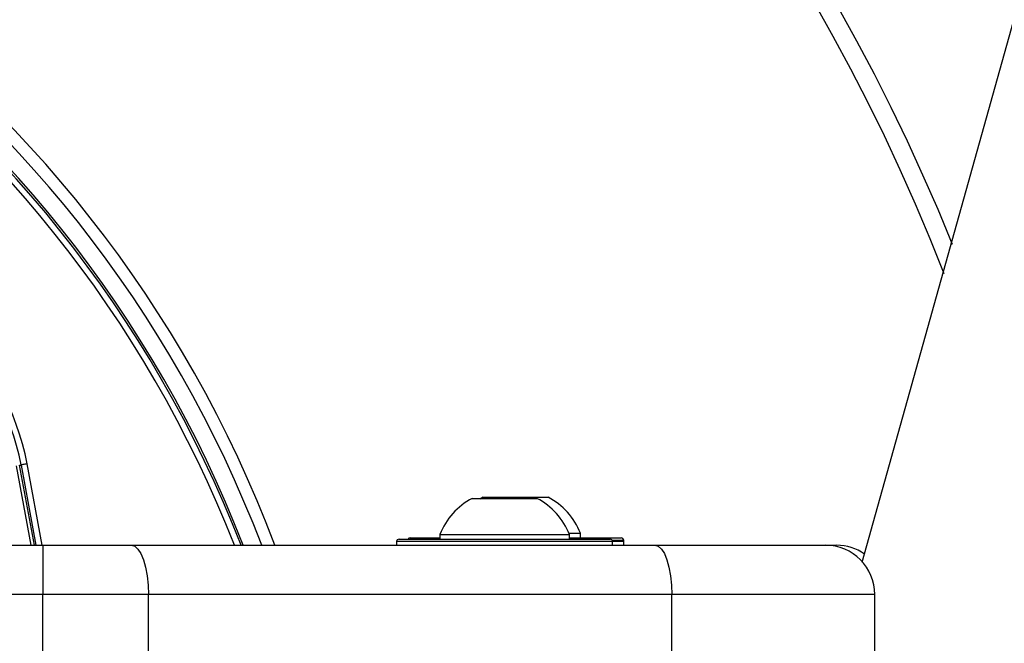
# Paper-space layout '4M DUO Surface plate' of a CAD drawing. Header units: millimetres. Extents: x 20 to 26560, y 40 to 17993.
# Tile 63 of 87: x 9244 to 9404, y 13319 to 13420. Entities that reach past the tile are written whole.
import ezdxf

# ---------------------------------------------------------------- set-up
doc = ezdxf.new("R2010")
doc.units = ezdxf.units.MM
doc.layers.add('COMPONENT_GEOMETRY', color=7, linetype='Continuous')
doc.styles.add('SLDTEXTSTYLE0', font='TXT', dxfattribs={"width": 0.75})
doc.dimstyles.new('SLDDIMSTYLE0', dxfattribs={"dimtxt": 150, "dimasz": 6.604, "dimexe": 0, "dimexo": 0.0625, "dimgap": 37.5, "dimtad": 0, "dimtih": 1, "dimtoh": 1, "dimdec": 0, "dimlfac": 0.5, "dimrnd": 1e-09, "dimzin": 12, "dimdsep": 46, "dimtxsty": 'SLDTEXTSTYLE0', "dimsah": 1, "dimcen": 0.09, "dimadec": 0, "dimazin": 3, "dimtfac": 1, "dimtdec": 0, "dimtofl": 0, "dimtmove": 0, "dimatfit": 3, "dimfxl": 1, "dimfrac": 2, "dimtolj": 1, "dimtzin": 12, "dimarcsym": 0})

# ---------------------------------------------------------------- blocks, each defined once
blk = doc.blocks.new('_D_8')
at = {"layer": 'COMPONENT_GEOMETRY', "color": 7, "ltscale": 2}
for p, q in [((1221.17, 13266.97), (1221.17, 17923.1)), ((16975.75, 13266.97), (16975.75, 17923.1)), ((1221.17, 17916.75), (8876.79, 17916.75)), ((16975.75, 17916.75), (9320.13, 17916.75))]:
    blk.add_line(p, q, dxfattribs=at)
for points in [[(1221.17, 17916.75), (1227.77, 17915.73), (1227.77, 17917.77)], [(16975.75, 17916.75), (16969.15, 17917.77), (16969.15, 17915.73)]]:
    blk.add_solid(points, dxfattribs=at)
at = {"layer": 'COMPONENT_GEOMETRY', "color": 7, "ltscale": 2, "insert": (8876.79, 17991.05), "char_height": 150, "attachment_point": 1, "style": 'SLDTEXTSTYLE0'}
blk.add_mtext('7877', dxfattribs=at)

psp = doc.layouts.new('4M DUO Surface plate')

# ---------------------------------------------------------------- linework, layer by layer
at = {"color": 7, "linetype": 'Continuous', "lineweight": 25, "ltscale": 2}
for p, q in [((9380.77, 13332.22), (10149.36, 16082.34)), ((9244.26, 13347.9), (9244.5, 13347.95)), ((9244.5, 13347.95), (9246.91, 13334.93)), ((9317.59, 13342.53), (9328.09, 13342.53)), ((9319.39, 13342.73), (9318.84, 13342.42)), ((9319.39, 13342.73), (9329.89, 13342.73)), ((9312.34, 13336.69), (9312.34, 13335.93)), ((9312.34, 13336.69), (9333.34, 13336.69)), ((9333.26, 13336.89), (9335.14, 13336.89)), ((9333.34, 13335.93), (9333.34, 13336.69)), ((9335.14, 13336.13), (9335.14, 13336.89)), ((9227.58, 13334.93), (9248.03, 13334.93)), ((9248.03, 13334.93), (9262.39, 13334.93)), ((9248.03, 13334.93), (9248.03, 13326.93)), ((9262.39, 13334.93), (9347.21, 13334.93)), ((9305.34, 13335.53), (9305.34, 13334.93)), ((9305.34, 13335.53), (9305.34, 13334.93)), ((9305.74, 13335.93), (9339.94, 13335.93)), ((9307.54, 13336.13), (9312.34, 13336.13)), ((9333.34, 13336.13), (9341.74, 13336.13)), ((9340.34, 13334.93), (9340.34, 13335.53)), ((9340.34, 13334.93), (9340.34, 13335.53)), ((9342.14, 13334.93), (9342.14, 13335.73)), ((9342.14, 13334.93), (9342.14, 13335.53)), ((9347.21, 13334.93), (9374.84, 13334.93)), ((9374.84, 13334.93), (9376.64, 13334.93)), ((9248.03, 13326.93), (9228.21, 13326.93)), ((9265.13, 13326.93), (9248.03, 13326.93)), ((9248.03, 13316.49), (9248.03, 13326.93)), ((9265.13, 13316.93), (9265.13, 13326.93)), ((9349.94, 13326.93), (9265.13, 13326.93)), ((9349.94, 13316.93), (9349.94, 13326.93)), ((9382.84, 13326.93), (9349.94, 13326.93)), ((9382.84, 13316.93), (9382.84, 13326.93))]:
    psp.add_line(p, q, dxfattribs=at)
at = {"color": 8, "linetype": 'Continuous', "lineweight": 25, "ltscale": 2}
for p, q in [((9243.69, 13347.79), (9246.07, 13334.93)), ((9246.66, 13334.93), (9244.26, 13347.9)), ((9247.93, 13334.93), (9245.48, 13348.15)), ((9340.34, 13335.53), (9305.34, 13335.53)), ((9342.14, 13335.73), (9340.29, 13335.73)), ((9342.14, 13335.53), (9340.34, 13335.53))]:
    psp.add_line(p, q, dxfattribs=at)
at = {"color": 7, "linetype": 'Continuous', "lineweight": 25, "ltscale": 2, "flags": 128}
for points in [[(9245.48, 13348.15), (9245.3, 13348.11), (9245.12, 13348.08), (9244.95, 13348.04), (9244.8, 13348.01), (9244.68, 13347.99), (9244.59, 13347.97), (9244.53, 13347.96), (9244.5, 13347.95)], [(9262.39, 13334.93), (9262.93, 13334.78), (9263.44, 13334.32), (9263.91, 13333.58), (9264.33, 13332.59), (9264.67, 13331.38), (9264.92, 13329.99), (9265.08, 13328.49), (9265.13, 13326.93)], [(9347.21, 13334.93), (9347.74, 13334.78), (9348.26, 13334.32), (9348.73, 13333.58), (9349.14, 13332.59), (9349.48, 13331.38), (9349.74, 13329.99), (9349.89, 13328.49), (9349.94, 13326.93)]]:
    psp.add_lwpolyline(points, dxfattribs=at)
at = {"color": 7, "linetype": 'Continuous', "lineweight": 25, "ltscale": 4}
for centre, radius, start, end in [((9098.46, 13264.43), 320, 21.8829, 158.111), ((9098.46, 13264.43), 317, 21.1734, 158.8018), ((9098.46, 13264.43), 200, 20.6403, 159.3597), ((9098.46, 13264.43), 198, 20.8585, 159.1415), ((9098.46, 13264.43), 195.21, 21.1709, 158.8291), ((9201.61, 13339.33), 43.76, 11.3672, 45), ((9201.61, 13339.33), 44.76, 11.3672, 45), ((9322.84, 13332.53), 11.29, 117.7009, 158.3898), ((9322.84, 13332.53), 11.29, 21.6102, 62.2991), ((9324.64, 13332.73), 11.29, 21.6102, 62.2991), ((9305.74, 13335.53), 0.4, 90, 180), ((9307.54, 13335.73), 0.4, 90, 150), ((9339.94, 13335.53), 0.4, 0, 90), ((9341.74, 13335.73), 0.4, 0, 90), ((9374.84, 13326.93), 8, 0, 90), ((9376.64, 13326.93), 8, 55.3968, 90)]:
    psp.add_arc(centre, radius, start, end, dxfattribs=at)
at = {"color": 8, "linetype": 'Continuous', "lineweight": 25, "ltscale": 4}
for radius, start, end in [(194.87, 21.2097, 158.7903), (193.87, 21.3244, 158.6756)]:
    psp.add_arc((9098.46, 13264.43), radius, start, end, dxfattribs=at)

# ---------------------------------------------------------------- dimensions: what is measured, and where the dimension line sits
at = {"layer": 'COMPONENT_GEOMETRY', "color": 7, "ltscale": 2}
dim = psp.add_linear_dim(base=(16975.75, 17916.75), p1=(1221.17, 13264.43), p2=(16975.75, 13264.43), angle=0, dimstyle='SLDDIMSTYLE0', dxfattribs=at)
dim.commit()
dim.dimension.update_dxf_attribs({"geometry": '_D_8', "text_midpoint": (9098.46, 17916.75), "dimtype": 160})

doc.saveas('drawing.dxf')
